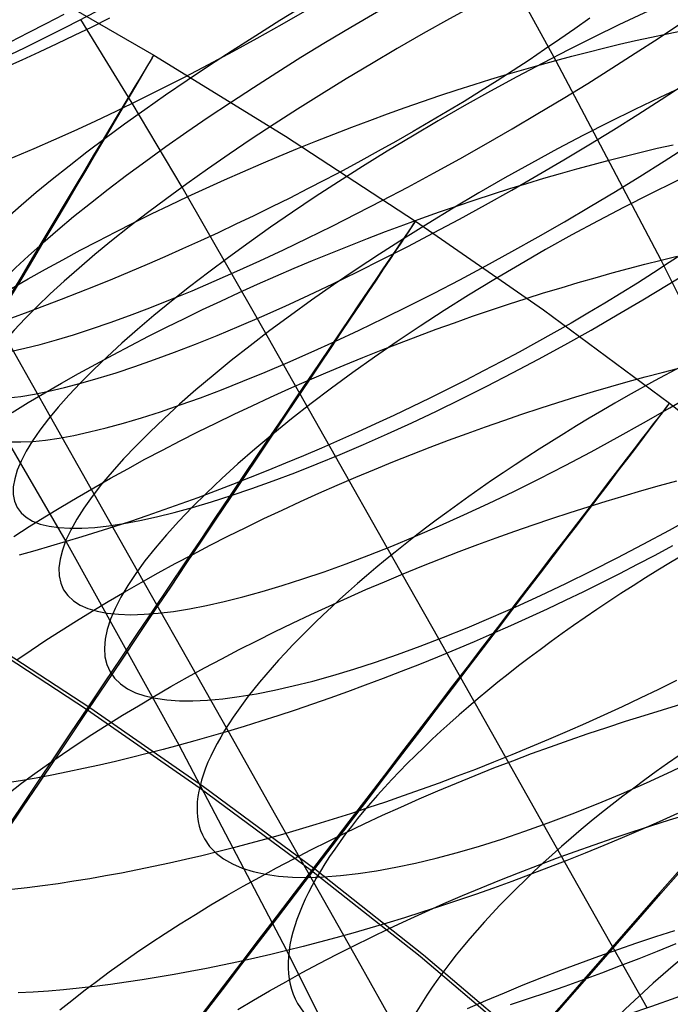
# Model space of a CAD drawing. Extents: x -1634 to -184, y -278 to 263.
# Tile 155 of 242: x -1179 to -1168, y 149 to 166. Entities that reach past the tile are written whole.
import ezdxf

# ---------------------------------------------------------------- set-up
doc = ezdxf.new("R2010")
doc.units = 0
doc.layers.add('PREDEFINITO', color=7, linetype='CONTINUOUS')

msp = doc.modelspace()

# ---------------------------------------------------------------- linework, layer by layer
at = {"layer": 'PREDEFINITO'}
for p, q in [((-1169.45, 165.167, 698.558), (-1171.326, 168.547, 699.956)), ((-1178.58, 166.57, 295.337), (-1176.305, 165.254, 295.332)), ((-1178.137, 165.796, 699.05), (-1177.831, 165.951, 699.005)), ((-1176.67, 164.436, 693.318), (-1177.547, 165.861, 693.576)), ((-1177.059, 165.883, 727.354), (-1177.36, 165.734, 727.343)), ((-1168.875, 165.883, 724.309), (-1169.126, 165.705, 724.472)), ((-1178.441, 165.64, 699.102), (-1178.137, 165.796, 699.05)), ((-1177.36, 165.734, 727.343), (-1177.66, 165.588, 727.325)), ((-1169.126, 165.705, 724.472), (-1169.382, 165.527, 724.629)), ((-1167.554, 165.62, 699.499), (-1167.284, 165.673, 699.662)), ((-1178.744, 165.48, 699.164), (-1178.441, 165.64, 699.102)), ((-1177.66, 165.588, 727.325), (-1177.959, 165.446, 727.299)), ((-1169.382, 165.527, 724.629), (-1169.643, 165.349, 724.777)), ((-1168.367, 165.441, 699.053), (-1168.095, 165.504, 699.195)), ((-1168.095, 165.504, 699.195), (-1167.824, 165.563, 699.343)), ((-1167.824, 165.563, 699.343), (-1167.554, 165.62, 699.499)), ((-1177.959, 165.446, 727.299), (-1178.256, 165.306, 727.265)), ((-1169.643, 165.349, 724.777), (-1169.909, 165.172, 724.919)), ((-1168.909, 165.309, 698.792), (-1168.638, 165.377, 698.919)), ((-1168.638, 165.377, 698.919), (-1168.367, 165.441, 699.053)), ((-1178.552, 165.17, 727.224), (-1178.846, 165.038, 727.176)), ((-1178.256, 165.306, 727.265), (-1178.552, 165.17, 727.224)), ((-1176.305, 165.254, 295.332), (-1174.061, 163.877, 295.328)), ((-1169.909, 165.172, 724.919), (-1170.179, 164.995, 725.052)), ((-1169.721, 165.092, 698.45), (-1169.45, 165.167, 698.558)), ((-1169.45, 165.167, 698.558), (-1169.18, 165.239, 698.671)), ((-1167.658, 161.764, 697.107), (-1169.45, 165.167, 698.558)), ((-1169.18, 165.239, 698.671), (-1168.909, 165.309, 698.792)), ((-1170.179, 164.995, 725.052), (-1170.454, 164.819, 725.178)), ((-1170.276, 164.931, 698.25), (-1169.997, 165.013, 698.348)), ((-1169.997, 165.013, 698.348), (-1169.721, 165.092, 698.45)), ((-1170.845, 164.756, 698.072), (-1170.559, 164.845, 698.158)), ((-1170.454, 164.819, 725.178), (-1170.734, 164.644, 725.295)), ((-1170.559, 164.845, 698.158), (-1170.276, 164.931, 698.25)), ((-1171.427, 164.566, 697.918), (-1171.135, 164.663, 697.992)), ((-1171.135, 164.663, 697.992), (-1170.845, 164.756, 698.072)), ((-1171.723, 164.466, 697.85), (-1171.427, 164.566, 697.918)), ((-1170.734, 164.644, 725.295), (-1171.016, 164.469, 725.404)), ((-1175.821, 163.01, 693.044), (-1176.67, 164.436, 693.318)), ((-1172.322, 164.255, 697.734), (-1172.021, 164.362, 697.789)), ((-1172.021, 164.362, 697.789), (-1171.723, 164.466, 697.85)), ((-1171.016, 164.469, 725.404), (-1171.303, 164.296, 725.505)), ((-1172.93, 164.029, 697.646), (-1172.625, 164.143, 697.686)), ((-1172.625, 164.143, 697.686), (-1172.322, 164.255, 697.734)), ((-1171.303, 164.296, 725.505), (-1171.593, 164.125, 725.598)), ((-1173.237, 163.911, 697.613), (-1172.93, 164.029, 697.646)), ((-1171.593, 164.125, 725.598), (-1171.885, 163.955, 725.682)), ((-1174.061, 163.877, 295.328), (-1171.843, 162.431, 295.324)), ((-1173.545, 163.789, 697.587), (-1173.237, 163.911, 697.613)), ((-1171.885, 163.955, 725.682), (-1172.18, 163.786, 725.758)), ((-1174.165, 163.536, 697.558), (-1173.855, 163.664, 697.569)), ((-1173.855, 163.664, 697.569), (-1173.545, 163.789, 697.587)), ((-1172.18, 163.786, 725.758), (-1172.478, 163.62, 725.825)), ((-1167.999, 163.604, 698.07), (-1167.726, 163.669, 698.196)), ((-1167.726, 163.669, 698.196), (-1167.453, 163.73, 698.329)), ((-1174.476, 163.405, 697.556), (-1174.165, 163.536, 697.558)), ((-1172.478, 163.62, 725.825), (-1172.777, 163.456, 725.884)), ((-1168.543, 163.468, 697.839), (-1168.272, 163.537, 697.951)), ((-1168.272, 163.537, 697.951), (-1167.999, 163.604, 698.07)), ((-1174.788, 163.27, 697.561), (-1174.476, 163.405, 697.556)), ((-1172.777, 163.456, 725.884), (-1173.078, 163.294, 725.934)), ((-1169.375, 163.241, 697.535), (-1169.094, 163.32, 697.631)), ((-1169.094, 163.32, 697.631), (-1168.817, 163.396, 697.733)), ((-1168.817, 163.396, 697.733), (-1168.543, 163.468, 697.839)), ((-1175.099, 163.132, 697.575), (-1174.788, 163.27, 697.561)), ((-1173.078, 163.294, 725.934), (-1173.381, 163.134, 725.976)), ((-1169.947, 163.072, 697.36), (-1169.659, 163.159, 697.445)), ((-1169.659, 163.159, 697.445), (-1169.375, 163.241, 697.535)), ((-1174.54, 160.774, 692.581), (-1175.821, 163.01, 693.044)), ((-1175.722, 162.848, 697.627), (-1175.411, 162.992, 697.597)), ((-1175.411, 162.992, 697.597), (-1175.099, 163.132, 697.575)), ((-1173.684, 162.977, 726.009), (-1173.988, 162.822, 726.034)), ((-1173.381, 163.134, 725.976), (-1173.684, 162.977, 726.009)), ((-1170.533, 162.889, 697.208), (-1170.239, 162.982, 697.281)), ((-1170.239, 162.982, 697.281), (-1169.947, 163.072, 697.36)), ((-1176.032, 162.702, 697.666), (-1175.722, 162.848, 697.627)), ((-1173.988, 162.822, 726.034), (-1174.293, 162.67, 726.05)), ((-1170.83, 162.791, 697.141), (-1170.533, 162.889, 697.208)), ((-1176.341, 162.552, 697.713), (-1176.032, 162.702, 697.666)), ((-1174.293, 162.67, 726.05), (-1174.598, 162.521, 726.058)), ((-1171.433, 162.586, 697.028), (-1171.13, 162.691, 697.081)), ((-1171.13, 162.691, 697.081), (-1170.83, 162.791, 697.141)), ((-1176.648, 162.401, 697.768), (-1176.341, 162.552, 697.713)), ((-1174.598, 162.521, 726.058), (-1174.903, 162.375, 726.059)), ((-1172.044, 162.367, 696.943), (-1171.738, 162.478, 696.982)), ((-1171.738, 162.478, 696.982), (-1171.433, 162.586, 697.028)), ((-1176.953, 162.247, 697.832), (-1176.648, 162.401, 697.768)), ((-1174.903, 162.375, 726.059), (-1175.207, 162.232, 726.051)), ((-1172.353, 162.252, 696.911), (-1172.044, 162.367, 696.943)), ((-1171.843, 162.431, 295.324), (-1169.661, 160.918, 295.32)), ((-1177.257, 162.09, 697.905), (-1176.953, 162.247, 697.832)), ((-1175.207, 162.232, 726.051), (-1175.51, 162.092, 726.035)), ((-1172.974, 162.011, 696.87), (-1172.663, 162.133, 696.887)), ((-1172.663, 162.133, 696.887), (-1172.353, 162.252, 696.911)), ((-1177.558, 161.932, 697.985), (-1177.257, 162.09, 697.905)), ((-1175.51, 162.092, 726.035), (-1175.813, 161.955, 726.012)), ((-1173.286, 161.886, 696.861), (-1172.974, 162.011, 696.87)), ((-1177.856, 161.772, 698.075), (-1177.558, 161.932, 697.985)), ((-1176.114, 161.822, 725.98), (-1176.414, 161.692, 725.942)), ((-1175.813, 161.955, 726.012), (-1176.114, 161.822, 725.98)), ((-1173.599, 161.757, 696.86), (-1173.286, 161.886, 696.861)), ((-1167.658, 161.764, 697.107), (-1167.385, 161.83, 697.218)), ((-1167.255, 161.896, 723.234), (-1167.519, 161.722, 723.385)), ((-1178.151, 161.609, 698.172), (-1177.856, 161.772, 698.075)), ((-1176.414, 161.692, 725.942), (-1176.712, 161.565, 725.896)), ((-1173.912, 161.626, 696.867), (-1173.599, 161.757, 696.86)), ((-1168.212, 161.622, 696.902), (-1167.933, 161.695, 697.002)), ((-1167.933, 161.695, 697.002), (-1167.658, 161.764, 697.107)), ((-1167.519, 161.722, 723.385), (-1167.787, 161.548, 723.528)), ((-1165.96, 158.356, 695.612), (-1167.658, 161.764, 697.107)), ((-1178.443, 161.445, 698.278), (-1178.151, 161.609, 698.172)), ((-1176.712, 161.565, 725.896), (-1177.007, 161.442, 725.843)), ((-1174.539, 161.353, 696.905), (-1174.226, 161.491, 696.882)), ((-1174.226, 161.491, 696.882), (-1173.912, 161.626, 696.867)), ((-1169.071, 161.383, 696.634), (-1168.781, 161.466, 696.718)), ((-1168.781, 161.466, 696.718), (-1168.495, 161.546, 696.807)), ((-1168.495, 161.546, 696.807), (-1168.212, 161.622, 696.902)), ((-1167.787, 161.548, 723.528), (-1168.06, 161.375, 723.664)), ((-1178.731, 161.28, 698.392), (-1178.443, 161.445, 698.278)), ((-1177.301, 161.322, 725.783), (-1177.592, 161.206, 725.717)), ((-1177.007, 161.442, 725.843), (-1177.301, 161.322, 725.783)), ((-1174.851, 161.212, 696.937), (-1174.539, 161.353, 696.905)), ((-1169.66, 161.206, 696.485), (-1169.364, 161.296, 696.557)), ((-1169.364, 161.296, 696.557), (-1169.071, 161.383, 696.634)), ((-1168.06, 161.375, 723.664), (-1168.337, 161.203, 723.792)), ((-1177.592, 161.206, 725.717), (-1177.88, 161.094, 725.644)), ((-1175.163, 161.068, 696.977), (-1174.851, 161.212, 696.937)), ((-1169.959, 161.112, 696.42), (-1169.66, 161.206, 696.485)), ((-1168.337, 161.203, 723.792), (-1168.619, 161.032, 723.912)), ((-1178.066, 159.099, 678.754), (-1179.191, 161.085, 679.229)), ((-1178.166, 160.985, 725.564), (-1178.448, 160.88, 725.479)), ((-1177.88, 161.094, 725.644), (-1178.166, 160.985, 725.564)), ((-1175.473, 160.922, 697.025), (-1175.163, 161.068, 696.977)), ((-1170.565, 160.913, 696.31), (-1170.261, 161.014, 696.362)), ((-1170.261, 161.014, 696.362), (-1169.959, 161.112, 696.42)), ((-1168.619, 161.032, 723.912), (-1168.905, 160.862, 724.023)), ((-1178.448, 160.88, 725.479), (-1178.727, 160.778, 725.388)), ((-1175.782, 160.773, 697.082), (-1175.473, 160.922, 697.025)), ((-1171.18, 160.699, 696.227), (-1170.871, 160.808, 696.265)), ((-1170.871, 160.808, 696.265), (-1170.565, 160.913, 696.31)), ((-1169.661, 160.918, 295.32), (-1167.514, 159.33, 295.317)), ((-1168.905, 160.862, 724.023), (-1169.194, 160.694, 724.127)), ((-1176.089, 160.621, 697.147), (-1175.782, 160.773, 697.082)), ((-1173.209, 158.423, 692.018), (-1174.54, 160.774, 692.581)), ((-1171.49, 160.587, 696.197), (-1171.18, 160.699, 696.227)), ((-1169.194, 160.694, 724.127), (-1169.486, 160.527, 724.222)), ((-1176.696, 160.312, 697.303), (-1176.394, 160.468, 697.221)), ((-1176.394, 160.468, 697.221), (-1176.089, 160.621, 697.147)), ((-1172.115, 160.353, 696.159), (-1171.802, 160.472, 696.174)), ((-1171.802, 160.472, 696.174), (-1171.49, 160.587, 696.197)), ((-1169.486, 160.527, 724.222), (-1169.782, 160.362, 724.308)), ((-1177.798, 156.971, 723.664), (-1179.808, 160.409, 724.968)), ((-1176.996, 160.154, 697.394), (-1176.696, 160.312, 697.303)), ((-1172.429, 160.23, 696.151), (-1172.115, 160.353, 696.159)), ((-1169.782, 160.362, 724.308), (-1170.08, 160.198, 724.387)), ((-1177.293, 159.994, 697.493), (-1176.996, 160.154, 697.394)), ((-1172.743, 160.105, 696.151), (-1172.429, 160.23, 696.151)), ((-1170.08, 160.198, 724.387), (-1170.38, 160.037, 724.456)), ((-1177.586, 159.832, 697.6), (-1177.293, 159.994, 697.493)), ((-1173.373, 159.844, 696.176), (-1173.058, 159.976, 696.16)), ((-1173.058, 159.976, 696.16), (-1172.743, 160.105, 696.151)), ((-1170.38, 160.037, 724.456), (-1170.683, 159.878, 724.518)), ((-1177.875, 159.669, 697.715), (-1177.586, 159.832, 697.6)), ((-1173.688, 159.709, 696.201), (-1173.373, 159.844, 696.176)), ((-1170.683, 159.878, 724.518), (-1170.987, 159.721, 724.57)), ((-1167.928, 159.778, 695.982), (-1167.64, 159.854, 696.07)), ((-1167.64, 159.854, 696.07), (-1167.356, 159.927, 696.163)), ((-1178.161, 159.504, 697.839), (-1177.875, 159.669, 697.715)), ((-1174.002, 159.571, 696.234), (-1173.688, 159.709, 696.201)), ((-1170.987, 159.721, 724.57), (-1171.293, 159.566, 724.615)), ((-1168.514, 159.614, 695.824), (-1168.22, 159.697, 695.9)), ((-1168.22, 159.697, 695.9), (-1167.928, 159.778, 695.982)), ((-1178.442, 159.338, 697.97), (-1178.161, 159.504, 697.839)), ((-1174.315, 159.43, 696.276), (-1174.002, 159.571, 696.234)), ((-1171.293, 159.566, 724.615), (-1171.6, 159.415, 724.651)), ((-1169.113, 159.435, 695.69), (-1168.812, 159.526, 695.753)), ((-1168.812, 159.526, 695.753), (-1168.514, 159.614, 695.824)), ((-1178.718, 159.171, 698.11), (-1178.442, 159.338, 697.97)), ((-1174.937, 159.14, 696.384), (-1174.627, 159.286, 696.325)), ((-1174.627, 159.286, 696.325), (-1174.315, 159.43, 696.276)), ((-1171.6, 159.415, 724.651), (-1171.907, 159.265, 724.678)), ((-1169.722, 159.242, 695.582), (-1169.416, 159.34, 695.633)), ((-1169.416, 159.34, 695.633), (-1169.113, 159.435, 695.69)), ((-1167.514, 159.33, 295.317), (-1165.409, 157.666, 295.313)), ((-1175.246, 158.991, 696.45), (-1174.937, 159.14, 696.384)), ((-1172.215, 159.119, 724.697), (-1172.524, 158.976, 724.708)), ((-1171.907, 159.265, 724.678), (-1172.215, 159.119, 724.697)), ((-1170.341, 159.035, 695.503), (-1170.031, 159.14, 695.539)), ((-1170.031, 159.14, 695.539), (-1169.722, 159.242, 695.582)), ((-1177.32, 157.782, 678.397), (-1178.066, 159.099, 678.754)), ((-1175.552, 158.839, 696.525), (-1175.246, 158.991, 696.45)), ((-1172.524, 158.976, 724.708), (-1172.832, 158.835, 724.711)), ((-1170.653, 158.926, 695.474), (-1170.341, 159.035, 695.503)), ((-1175.856, 158.686, 696.609), (-1175.552, 158.839, 696.525)), ((-1172.832, 158.835, 724.711), (-1173.139, 158.698, 724.706)), ((-1171.281, 158.697, 695.438), (-1170.966, 158.813, 695.452)), ((-1170.966, 158.813, 695.452), (-1170.653, 158.926, 695.474)), ((-1176.157, 158.53, 696.701), (-1175.856, 158.686, 696.609)), ((-1173.139, 158.698, 724.706), (-1173.446, 158.564, 724.693)), ((-1171.596, 158.578, 695.432), (-1171.281, 158.697, 695.438)), ((-1176.455, 158.373, 696.801), (-1176.157, 158.53, 696.701)), ((-1173.446, 158.564, 724.693), (-1173.753, 158.433, 724.672)), ((-1172.229, 158.329, 695.444), (-1171.912, 158.455, 695.434)), ((-1171.912, 158.455, 695.434), (-1171.596, 158.578, 695.432)), ((-1176.749, 158.213, 696.91), (-1176.455, 158.373, 696.801)), ((-1174.057, 158.306, 724.643), (-1174.361, 158.181, 724.607)), ((-1173.753, 158.433, 724.672), (-1174.057, 158.306, 724.643)), ((-1172.326, 156.865, 691.596), (-1173.209, 158.423, 692.018)), ((-1172.545, 158.2, 695.462), (-1172.229, 158.329, 695.444)), ((-1177.04, 158.052, 697.026), (-1176.749, 158.213, 696.91)), ((-1174.361, 158.181, 724.607), (-1174.662, 158.061, 724.564)), ((-1172.861, 158.068, 695.488), (-1172.545, 158.2, 695.462)), ((-1177.326, 157.889, 697.151), (-1177.04, 158.052, 697.026)), ((-1174.962, 157.944, 724.514), (-1175.259, 157.83, 724.457)), ((-1174.662, 158.061, 724.564), (-1174.962, 157.944, 724.514)), ((-1173.177, 157.933, 695.522), (-1172.861, 158.068, 695.488)), ((-1167.686, 157.926, 695.078), (-1167.389, 158.006, 695.152)), ((-1177.609, 157.725, 697.284), (-1177.326, 157.889, 697.151)), ((-1176.579, 156.472, 678.008), (-1177.32, 157.782, 678.397)), ((-1175.259, 157.83, 724.457), (-1175.553, 157.72, 724.393)), ((-1173.805, 157.653, 695.616), (-1173.492, 157.794, 695.565)), ((-1173.492, 157.794, 695.565), (-1173.177, 157.933, 695.522)), ((-1168.288, 157.753, 694.947), (-1167.985, 157.841, 695.009)), ((-1167.985, 157.841, 695.009), (-1167.686, 157.926, 695.078)), ((-1177.886, 157.56, 697.424), (-1177.609, 157.725, 697.284)), ((-1175.845, 157.614, 724.322), (-1176.135, 157.511, 724.245)), ((-1175.553, 157.72, 724.393), (-1175.845, 157.614, 724.322)), ((-1174.117, 157.51, 695.676), (-1173.805, 157.653, 695.616)), ((-1168.901, 157.566, 694.842), (-1168.593, 157.662, 694.891)), ((-1168.593, 157.662, 694.891), (-1168.288, 157.753, 694.947)), ((-1178.159, 157.394, 697.572), (-1177.886, 157.56, 697.424)), ((-1176.135, 157.511, 724.245), (-1176.421, 157.412, 724.162)), ((-1174.427, 157.363, 695.744), (-1174.117, 157.51, 695.676)), ((-1169.522, 157.365, 694.765), (-1169.21, 157.468, 694.8)), ((-1169.21, 157.468, 694.8), (-1168.901, 157.566, 694.842)), ((-1178.427, 157.227, 697.728), (-1178.159, 157.394, 697.572)), ((-1176.703, 157.316, 724.074), (-1176.983, 157.225, 723.979)), ((-1176.421, 157.412, 724.162), (-1176.703, 157.316, 724.074)), ((-1174.735, 157.214, 695.821), (-1174.427, 157.363, 695.744)), ((-1169.836, 157.259, 694.738), (-1169.522, 157.365, 694.765)), ((-1178.689, 157.059, 697.891), (-1178.427, 157.227, 697.728)), ((-1177.258, 157.136, 723.879), (-1177.53, 157.052, 723.774)), ((-1176.983, 157.225, 723.979), (-1177.258, 157.136, 723.879)), ((-1175.04, 157.063, 695.906), (-1174.735, 157.214, 695.821)), ((-1170.467, 157.037, 694.705), (-1170.151, 157.15, 694.718)), ((-1170.151, 157.15, 694.718), (-1169.836, 157.259, 694.738)), ((-1177.798, 156.971, 723.664), (-1178.065, 156.892, 723.548)), ((-1177.53, 157.052, 723.774), (-1177.798, 156.971, 723.664)), ((-1175.874, 153.503, 722.309), (-1177.798, 156.971, 723.664)), ((-1175.342, 156.91, 695.999), (-1175.04, 157.063, 695.906)), ((-1170.784, 156.92, 694.701), (-1170.467, 157.037, 694.705)), ((-1178.332, 156.816, 723.425), (-1178.599, 156.743, 723.296)), ((-1178.065, 156.892, 723.548), (-1178.332, 156.816, 723.425)), ((-1175.641, 156.755, 696.101), (-1175.342, 156.91, 695.999)), ((-1171.448, 155.314, 691.136), (-1172.326, 156.865, 691.596)), ((-1171.42, 156.678, 694.715), (-1171.102, 156.801, 694.704)), ((-1171.102, 156.801, 694.704), (-1170.784, 156.92, 694.701)), ((-1167.467, 156.899, 722.793), (-1167.766, 156.738, 722.882)), ((-1175.937, 156.598, 696.21), (-1175.641, 156.755, 696.101)), ((-1171.738, 156.551, 694.735), (-1171.42, 156.678, 694.715)), ((-1167.766, 156.738, 722.882), (-1168.067, 156.58, 722.963)), ((-1175.82, 155.132, 677.576), (-1176.579, 156.472, 678.008)), ((-1176.517, 156.278, 696.454), (-1176.229, 156.439, 696.328)), ((-1176.229, 156.439, 696.328), (-1175.937, 156.598, 696.21)), ((-1172.056, 156.422, 694.762), (-1171.738, 156.551, 694.735)), ((-1168.067, 156.58, 722.963), (-1168.37, 156.423, 723.035)), ((-1176.8, 156.116, 696.588), (-1176.517, 156.278, 696.454)), ((-1172.689, 156.154, 694.843), (-1172.373, 156.289, 694.798)), ((-1172.373, 156.289, 694.798), (-1172.056, 156.422, 694.762)), ((-1168.676, 156.269, 723.099), (-1168.983, 156.118, 723.154)), ((-1168.37, 156.423, 723.035), (-1168.676, 156.269, 723.099)), ((-1177.079, 155.953, 696.73), (-1176.8, 156.116, 696.588)), ((-1173.004, 156.015, 694.895), (-1172.689, 156.154, 694.843)), ((-1168.983, 156.118, 723.154), (-1169.292, 155.969, 723.201)), ((-1177.353, 155.789, 696.879), (-1177.079, 155.953, 696.73)), ((-1173.317, 155.874, 694.956), (-1173.004, 156.015, 694.895)), ((-1169.292, 155.969, 723.201), (-1169.602, 155.822, 723.24)), ((-1177.621, 155.624, 697.036), (-1177.353, 155.789, 696.879)), ((-1173.629, 155.731, 695.026), (-1173.317, 155.874, 694.956)), ((-1169.602, 155.822, 723.24), (-1169.913, 155.679, 723.27)), ((-1177.885, 155.458, 697.2), (-1177.621, 155.624, 697.036)), ((-1173.938, 155.584, 695.104), (-1173.629, 155.731, 695.026)), ((-1169.913, 155.679, 723.27), (-1170.224, 155.538, 723.292)), ((-1179.377, 155.438, 305.354), (-1177.395, 154.146, 305.35)), ((-1178.142, 155.291, 697.372), (-1177.885, 155.458, 697.2)), ((-1174.548, 155.285, 695.285), (-1174.244, 155.436, 695.19)), ((-1174.244, 155.436, 695.19), (-1173.938, 155.584, 695.104)), ((-1170.224, 155.538, 723.292), (-1170.536, 155.4, 723.306)), ((-1179.431, 155.411, 285.354), (-1177.449, 154.119, 285.35)), ((-1178.394, 155.124, 697.55), (-1178.142, 155.291, 697.372)), ((-1174.849, 155.132, 695.388), (-1174.548, 155.285, 695.285)), ((-1170.551, 153.729, 690.625), (-1171.448, 155.314, 691.136)), ((-1170.847, 155.265, 723.311), (-1171.158, 155.134, 723.309)), ((-1170.536, 155.4, 723.306), (-1170.847, 155.265, 723.311)), ((-1178.639, 154.957, 697.734), (-1178.394, 155.124, 697.55)), ((-1175.067, 153.802, 677.111), (-1175.82, 155.132, 677.576)), ((-1175.145, 154.977, 695.499), (-1174.849, 155.132, 695.388)), ((-1171.158, 155.134, 723.309), (-1171.469, 155.006, 723.298)), ((-1175.439, 154.82, 695.618), (-1175.145, 154.977, 695.499)), ((-1171.469, 155.006, 723.298), (-1171.778, 154.881, 723.28)), ((-1175.728, 154.662, 695.746), (-1175.439, 154.82, 695.618)), ((-1172.087, 154.759, 723.255), (-1172.394, 154.641, 723.221)), ((-1171.778, 154.881, 723.28), (-1172.087, 154.759, 723.255)), ((-1176.012, 154.502, 695.881), (-1175.728, 154.662, 695.746)), ((-1172.394, 154.641, 723.221), (-1172.699, 154.527, 723.181)), ((-1167.398, 154.606, 722.305), (-1167.705, 154.454, 722.37)), ((-1176.292, 154.341, 696.024), (-1176.012, 154.502, 695.881)), ((-1172.699, 154.527, 723.181), (-1173.002, 154.416, 723.133)), ((-1167.705, 154.454, 722.37), (-1168.014, 154.305, 722.427)), ((-1176.567, 154.178, 696.175), (-1176.292, 154.341, 696.024)), ((-1173.302, 154.308, 723.079), (-1173.601, 154.204, 723.017)), ((-1173.002, 154.416, 723.133), (-1173.302, 154.308, 723.079)), ((-1168.014, 154.305, 722.427), (-1168.324, 154.159, 722.475)), ((-1177.449, 154.119, 285.35), (-1175.511, 152.775, 285.347)), ((-1177.395, 154.146, 305.35), (-1175.457, 152.801, 305.347)), ((-1176.837, 154.015, 696.333), (-1176.567, 154.178, 696.175)), ((-1173.896, 154.104, 722.95), (-1174.189, 154.007, 722.875)), ((-1173.601, 154.204, 723.017), (-1173.896, 154.104, 722.95)), ((-1168.324, 154.159, 722.475), (-1168.636, 154.015, 722.515)), ((-1167.949, 154.013, 693.254), (-1167.634, 154.109, 693.286)), ((-1167.634, 154.109, 693.286), (-1167.321, 154.202, 693.325)), ((-1177.101, 153.851, 696.498), (-1176.837, 154.015, 696.333)), ((-1174.189, 154.007, 722.875), (-1174.479, 153.914, 722.795)), ((-1168.636, 154.015, 722.515), (-1168.948, 153.875, 722.547)), ((-1168.266, 153.913, 693.229), (-1167.949, 154.013, 693.254)), ((-1177.359, 153.686, 696.67), (-1177.101, 153.851, 696.498)), ((-1174.319, 152.479, 676.613), (-1175.067, 153.802, 677.111)), ((-1174.765, 153.825, 722.709), (-1175.048, 153.739, 722.617)), ((-1174.479, 153.914, 722.795), (-1174.765, 153.825, 722.709)), ((-1168.948, 153.875, 722.547), (-1169.261, 153.737, 722.57)), ((-1168.904, 153.702, 693.203), (-1168.584, 153.809, 693.212)), ((-1168.584, 153.809, 693.212), (-1168.266, 153.913, 693.229)), ((-1177.612, 153.52, 696.849), (-1177.359, 153.686, 696.67)), ((-1175.327, 153.657, 722.52), (-1175.602, 153.578, 722.417)), ((-1175.048, 153.739, 722.617), (-1175.327, 153.657, 722.52)), ((-1169.66, 152.154, 690.074), (-1170.551, 153.729, 690.625)), ((-1169.575, 153.602, 722.585), (-1169.888, 153.47, 722.592)), ((-1169.261, 153.737, 722.57), (-1169.575, 153.602, 722.585)), ((-1169.545, 153.478, 693.208), (-1169.224, 153.592, 693.201)), ((-1169.224, 153.592, 693.201), (-1168.904, 153.702, 693.203)), ((-1177.858, 153.354, 697.035), (-1177.612, 153.52, 696.849)), ((-1176.144, 153.431, 722.196), (-1176.414, 153.361, 722.076)), ((-1175.874, 153.503, 722.309), (-1176.144, 153.431, 722.196)), ((-1175.602, 153.578, 722.417), (-1175.874, 153.503, 722.309)), ((-1174.036, 150.009, 720.905), (-1175.874, 153.503, 722.309)), ((-1169.888, 153.47, 722.592), (-1170.201, 153.341, 722.591)), ((-1169.866, 153.361, 693.222), (-1169.545, 153.478, 693.208)), ((-1178.098, 153.189, 697.228), (-1177.858, 153.354, 697.035)), ((-1176.685, 153.294, 721.948), (-1176.957, 153.229, 721.814)), ((-1176.414, 153.361, 722.076), (-1176.685, 153.294, 721.948)), ((-1170.201, 153.341, 722.591), (-1170.513, 153.216, 722.582)), ((-1170.187, 153.24, 693.244), (-1169.866, 153.361, 693.222)), ((-1178.331, 153.023, 697.426), (-1178.098, 153.189, 697.228)), ((-1177.499, 153.107, 721.524), (-1177.77, 153.05, 721.368)), ((-1177.228, 153.166, 721.672), (-1177.499, 153.107, 721.524)), ((-1176.957, 153.229, 721.814), (-1177.228, 153.166, 721.672)), ((-1170.824, 153.094, 722.566), (-1171.134, 152.976, 722.541)), ((-1170.828, 152.99, 693.314), (-1170.508, 153.117, 693.275)), ((-1170.513, 153.216, 722.582), (-1170.824, 153.094, 722.566)), ((-1170.508, 153.117, 693.275), (-1170.187, 153.24, 693.244)), ((-1178.308, 152.946, 721.035), (-1178.576, 152.899, 720.857)), ((-1178.558, 152.857, 697.63), (-1178.331, 153.023, 697.426)), ((-1178.04, 152.997, 721.205), (-1178.308, 152.946, 721.035)), ((-1177.77, 153.05, 721.368), (-1178.04, 152.997, 721.205)), ((-1171.134, 152.976, 722.541), (-1171.443, 152.861, 722.509)), ((-1171.147, 152.86, 693.361), (-1170.828, 152.99, 693.314)), ((-1178.576, 152.899, 720.857), (-1178.842, 152.856, 720.672)), ((-1178.777, 152.691, 697.84), (-1178.558, 152.857, 697.63)), ((-1175.511, 152.775, 285.347), (-1173.614, 151.372, 285.344)), ((-1175.457, 152.801, 305.347), (-1173.56, 151.398, 305.343)), ((-1171.75, 152.749, 722.47), (-1172.054, 152.641, 722.424)), ((-1171.443, 152.861, 722.509), (-1171.75, 152.749, 722.47)), ((-1171.465, 152.727, 693.417), (-1171.147, 152.86, 693.361)), ((-1172.054, 152.641, 722.424), (-1172.357, 152.537, 722.371)), ((-1172.095, 152.452, 693.553), (-1171.781, 152.591, 693.481)), ((-1171.781, 152.591, 693.481), (-1171.465, 152.727, 693.417)), ((-1173.577, 151.166, 676.082), (-1174.319, 152.479, 676.613)), ((-1172.657, 152.436, 722.311), (-1172.954, 152.339, 722.244)), ((-1172.357, 152.537, 722.371), (-1172.657, 152.436, 722.311)), ((-1172.407, 152.311, 693.634), (-1172.095, 152.452, 693.553)), ((-1173.249, 152.245, 722.172), (-1173.54, 152.155, 722.093)), ((-1172.954, 152.339, 722.244), (-1173.249, 152.245, 722.172)), ((-1172.716, 152.167, 693.723), (-1172.407, 152.311, 693.634)), ((-1167.379, 152.343, 721.736), (-1167.692, 152.202, 721.778)), ((-1167.513, 152.233, 692.457), (-1167.194, 152.33, 692.48)), ((-1173.54, 152.155, 722.093), (-1173.828, 152.069, 722.008)), ((-1173.023, 152.021, 693.821), (-1172.716, 152.167, 693.723)), ((-1168.775, 150.589, 689.484), (-1169.66, 152.154, 690.074)), ((-1168.154, 152.029, 692.434), (-1167.833, 152.133, 692.441)), ((-1167.692, 152.202, 721.778), (-1168.006, 152.064, 721.811)), ((-1167.833, 152.133, 692.441), (-1167.513, 152.233, 692.457)), ((-1174.394, 151.907, 721.821), (-1174.671, 151.831, 721.72)), ((-1174.113, 151.986, 721.917), (-1174.394, 151.907, 721.821)), ((-1173.828, 152.069, 722.008), (-1174.113, 151.986, 721.917)), ((-1173.326, 151.873, 693.927), (-1173.023, 152.021, 693.821)), ((-1168.798, 151.811, 692.441), (-1168.475, 151.921, 692.433)), ((-1168.321, 151.929, 721.836), (-1168.636, 151.797, 721.852)), ((-1168.475, 151.921, 692.433), (-1168.154, 152.029, 692.434)), ((-1168.006, 152.064, 721.811), (-1168.321, 151.929, 721.836)), ((-1174.944, 151.759, 721.613), (-1175.216, 151.69, 721.501)), ((-1174.671, 151.831, 721.72), (-1174.944, 151.759, 721.613)), ((-1173.625, 151.723, 694.041), (-1173.326, 151.873, 693.927)), ((-1169.121, 151.696, 692.457), (-1168.798, 151.811, 692.441)), ((-1168.636, 151.797, 721.852), (-1168.951, 151.668, 721.861)), ((-1175.488, 151.623, 721.382), (-1175.761, 151.559, 721.256)), ((-1175.216, 151.69, 721.501), (-1175.488, 151.623, 721.382)), ((-1174.212, 151.416, 694.293), (-1173.92, 151.57, 694.163)), ((-1173.92, 151.57, 694.163), (-1173.625, 151.723, 694.041)), ((-1169.765, 151.458, 692.513), (-1169.443, 151.579, 692.481)), ((-1169.443, 151.579, 692.481), (-1169.121, 151.696, 692.457)), ((-1168.951, 151.668, 721.861), (-1169.265, 151.542, 721.861)), ((-1176.307, 151.438, 720.983), (-1176.58, 151.382, 720.835)), ((-1176.034, 151.497, 721.123), (-1176.307, 151.438, 720.983)), ((-1175.761, 151.559, 721.256), (-1176.034, 151.497, 721.123)), ((-1174.499, 151.26, 694.431), (-1174.212, 151.416, 694.293)), ((-1170.087, 151.334, 692.554), (-1169.765, 151.458, 692.513)), ((-1169.579, 151.42, 721.853), (-1169.892, 151.301, 721.838)), ((-1169.265, 151.542, 721.861), (-1169.579, 151.42, 721.853)), ((-1177.124, 151.278, 720.519), (-1177.395, 151.231, 720.35)), ((-1176.852, 151.328, 720.681), (-1177.124, 151.278, 720.519)), ((-1176.58, 151.382, 720.835), (-1176.852, 151.328, 720.681)), ((-1174.781, 151.103, 694.576), (-1174.499, 151.26, 694.431)), ((-1173.614, 151.372, 285.344), (-1171.764, 149.91, 285.34)), ((-1173.56, 151.398, 305.343), (-1171.71, 149.936, 305.34)), ((-1170.408, 151.206, 692.603), (-1170.087, 151.334, 692.554)), ((-1169.892, 151.301, 721.838), (-1170.204, 151.185, 721.815)), ((-1178.462, 151.076, 719.602), (-1178.723, 151.047, 719.397)), ((-1178.198, 151.11, 719.8), (-1178.462, 151.076, 719.602)), ((-1177.932, 151.147, 719.99), (-1178.198, 151.11, 719.8)), ((-1177.664, 151.187, 720.174), (-1177.932, 151.147, 719.99)), ((-1177.395, 151.231, 720.35), (-1177.664, 151.187, 720.174)), ((-1175.058, 150.944, 694.73), (-1174.781, 151.103, 694.576)), ((-1172.822, 149.831, 675.504), (-1173.577, 151.166, 676.082)), ((-1171.044, 150.943, 692.725), (-1170.727, 151.076, 692.66)), ((-1170.514, 151.073, 721.785), (-1170.823, 150.965, 721.747)), ((-1170.727, 151.076, 692.66), (-1170.408, 151.206, 692.603)), ((-1170.204, 151.185, 721.815), (-1170.514, 151.073, 721.785)), ((-1175.329, 150.784, 694.89), (-1175.058, 150.944, 694.73)), ((-1171.36, 150.807, 692.799), (-1171.044, 150.943, 692.725)), ((-1170.823, 150.965, 721.747), (-1171.129, 150.86, 721.702)), ((-1175.595, 150.624, 695.058), (-1175.329, 150.784, 694.89)), ((-1171.433, 150.759, 721.65), (-1171.735, 150.661, 721.592)), ((-1171.673, 150.668, 692.882), (-1171.36, 150.807, 692.799)), ((-1171.129, 150.86, 721.702), (-1171.433, 150.759, 721.65)), ((-1175.855, 150.462, 695.233), (-1175.595, 150.624, 695.058)), ((-1172.034, 150.567, 721.527), (-1172.33, 150.476, 721.455)), ((-1171.735, 150.661, 721.592), (-1172.034, 150.567, 721.527)), ((-1171.984, 150.527, 692.972), (-1171.673, 150.668, 692.882)), ((-1167.896, 149.035, 688.856), (-1168.775, 150.589, 689.484)), ((-1176.11, 150.3, 695.414), (-1175.855, 150.462, 695.233)), ((-1172.33, 150.476, 721.455), (-1172.623, 150.389, 721.378)), ((-1172.291, 150.383, 693.071), (-1171.984, 150.527, 692.972)), ((-1176.357, 150.137, 695.602), (-1176.11, 150.3, 695.414)), ((-1173.199, 150.226, 721.205), (-1173.482, 150.15, 721.11)), ((-1172.913, 150.306, 721.294), (-1173.199, 150.226, 721.205)), ((-1172.623, 150.389, 721.378), (-1172.913, 150.306, 721.294)), ((-1172.896, 150.089, 693.294), (-1172.595, 150.237, 693.179)), ((-1172.595, 150.237, 693.179), (-1172.291, 150.383, 693.071)), ((-1168.072, 150.139, 691.663), (-1167.748, 150.247, 691.654)), ((-1167.748, 150.247, 691.654), (-1167.425, 150.352, 691.652)), ((-1176.599, 149.974, 695.797), (-1176.357, 150.137, 695.602)), ((-1173.761, 150.078, 721.01), (-1174.036, 150.009, 720.905)), ((-1173.482, 150.15, 721.11), (-1173.761, 150.078, 721.01)), ((-1173.193, 149.939, 693.418), (-1172.896, 150.089, 693.294)), ((-1168.397, 150.028, 691.681), (-1168.072, 150.139, 691.663)), ((-1167.408, 150.124, 721.092), (-1167.724, 149.994, 721.11)), ((-1176.834, 149.81, 695.997), (-1176.599, 149.974, 695.797)), ((-1174.309, 149.943, 720.794), (-1174.583, 149.879, 720.676)), ((-1174.036, 150.009, 720.905), (-1174.309, 149.943, 720.794)), ((-1172.294, 146.507, 719.459), (-1174.036, 150.009, 720.905)), ((-1173.485, 149.787, 693.549), (-1173.193, 149.939, 693.418)), ((-1171.764, 149.91, 285.34), (-1169.964, 148.387, 285.337)), ((-1171.71, 149.936, 305.34), (-1169.909, 148.413, 305.337)), ((-1169.044, 149.795, 691.74), (-1168.721, 149.913, 691.706)), ((-1168.721, 149.913, 691.706), (-1168.397, 150.028, 691.681)), ((-1167.724, 149.994, 721.11), (-1168.04, 149.869, 721.12)), ((-1177.062, 149.647, 696.204), (-1176.834, 149.81, 695.997)), ((-1175.133, 149.759, 720.42), (-1175.408, 149.703, 720.281)), ((-1174.858, 149.818, 720.551), (-1175.133, 149.759, 720.42)), ((-1174.583, 149.879, 720.676), (-1174.858, 149.818, 720.551)), ((-1173.773, 149.633, 693.688), (-1173.485, 149.787, 693.549)), ((-1172.074, 148.507, 674.893), (-1172.822, 149.831, 675.504)), ((-1169.367, 149.674, 691.782), (-1169.044, 149.795, 691.74)), ((-1168.357, 149.746, 721.122), (-1168.672, 149.626, 721.116)), ((-1168.04, 149.869, 721.12), (-1168.357, 149.746, 721.122)), ((-1177.283, 149.484, 696.416), (-1177.062, 149.647, 696.204)), ((-1175.957, 149.6, 719.981), (-1176.23, 149.553, 719.821)), ((-1175.683, 149.65, 720.135), (-1175.957, 149.6, 719.981)), ((-1175.408, 149.703, 720.281), (-1175.683, 149.65, 720.135)), ((-1174.056, 149.478, 693.835), (-1173.773, 149.633, 693.688)), ((-1169.689, 149.549, 691.832), (-1169.367, 149.674, 691.782)), ((-1168.672, 149.626, 721.116), (-1168.987, 149.511, 721.102)), ((-1177.312, 149.398, 719.107), (-1177.577, 149.368, 718.91)), ((-1177.497, 149.321, 696.633), (-1177.283, 149.484, 696.416)), ((-1177.044, 149.431, 719.296), (-1177.312, 149.398, 719.107)), ((-1176.774, 149.469, 719.478), (-1177.044, 149.431, 719.296)), ((-1176.503, 149.509, 719.653), (-1176.774, 149.469, 719.478)), ((-1176.23, 149.553, 719.821), (-1176.503, 149.509, 719.653)), ((-1174.334, 149.321, 693.99), (-1174.056, 149.478, 693.835)), ((-1170.329, 149.291, 691.958), (-1170.01, 149.422, 691.891)), ((-1170.01, 149.422, 691.891), (-1169.689, 149.549, 691.832)), ((-1169.3, 149.398, 721.08), (-1169.612, 149.289, 721.052)), ((-1168.987, 149.511, 721.102), (-1169.3, 149.398, 721.08)), ((-1178.359, 149.301, 718.278), (-1178.613, 149.286, 718.054)), ((-1178.101, 149.319, 718.496), (-1178.359, 149.301, 718.278)), ((-1177.841, 149.342, 718.707), (-1178.101, 149.319, 718.496)), ((-1177.577, 149.368, 718.91), (-1177.841, 149.342, 718.707)), ((-1177.703, 149.158, 696.855), (-1177.497, 149.321, 696.633)), ((-1174.607, 149.163, 694.152), (-1174.334, 149.321, 693.99)), ((-1170.646, 149.158, 692.034), (-1170.329, 149.291, 691.958)), ((-1169.612, 149.289, 721.052), (-1169.922, 149.184, 721.015)), ((-1177.903, 148.996, 697.082), (-1177.703, 149.158, 696.855)), ((-1174.874, 149.004, 694.321), (-1174.607, 149.163, 694.152)), ((-1170.96, 149.022, 692.118), (-1170.646, 149.158, 692.034)), ((-1169.922, 149.184, 721.015), (-1170.23, 149.082, 720.972))]:
    msp.add_line(p, q, dxfattribs=at)
at = {"layer": 'PREDEFINITO', "extrusion": (0.53831, -0.83166, -0.136248)}
msp.add_circle((-893.467, 572.269, -868.015), 10, dxfattribs=at)
at = {"layer": 'PREDEFINITO', "extrusion": (0.524822, -0.838407, -0.147092)}
msp.add_circle((-905.202, 564.74, -859.081), 10, dxfattribs=at)
at = {"layer": 'PREDEFINITO', "extrusion": (0.511648, -0.844558, -0.157916)}
msp.add_circle((-916.297, 557.409, -850.402), 10, dxfattribs=at)
at = {"layer": 'PREDEFINITO', "extrusion": (0.486858, -0.854734, -0.179996)}
msp.add_circle((-936.157, 542.747, -834.809), 10, dxfattribs=at)
at = {"layer": 'PREDEFINITO', "extrusion": (0.484082, -0.854467, -0.188549)}
msp.add_circle((-937.835, 535.877, -836.535), 10, dxfattribs=at)
at = {"layer": 'PREDEFINITO', "extrusion": (0.482983, -0.852769, -0.198775)}
msp.add_circle((-937.923, 527.156, -841.135), 10, dxfattribs=at)
at = {"layer": 'PREDEFINITO', "extrusion": (0.480784, -0.848967, -0.21932)}
msp.add_circle((-937.951, 509.394, -850.33), 10, dxfattribs=at)
at = {"layer": 'PREDEFINITO', "extrusion": (0.478322, -0.844834, -0.239716)}
msp.add_circle((-938.03, 491.506, -859.061), 10, dxfattribs=at)
at = {"layer": 'PREDEFINITO', "extrusion": (0.47565, -0.840328, -0.260012)}
msp.add_circle((-938.108, 473.437, -867.417), 10, dxfattribs=at)
at = {"layer": 'PREDEFINITO', "extrusion": (0.859215, -0.511612, -0.001608)}
msp.add_circle((-469.824, 293.596, -1095.719), 10, dxfattribs=at)
at = {"layer": 'PREDEFINITO', "extrusion": (0.469501, -0.829915, -0.301346)}
msp.add_circle((-938.274, 435.79, -883.382), 10, dxfattribs=at)
at = {"layer": 'PREDEFINITO', "extrusion": (0.829883, -0.557935, -0.001494)}
msp.add_circle((-529.014, 293.762, -1063.56), 10, dxfattribs=at)
at = {"layer": 'PREDEFINITO', "extrusion": (0.462484, -0.817966, -0.342112)}
msp.add_circle((-938.442, 397.509, -897.705), 10, dxfattribs=at)
at = {"layer": 'PREDEFINITO', "extrusion": (0.794486, -0.607281, -0.001365)}
msp.add_circle((-592.425, 293.945, -1024.735), 10, dxfattribs=at)
at = {"layer": 'PREDEFINITO', "extrusion": (0.454407, -0.804152, -0.383214)}
msp.add_circle((-938.62, 357.704, -910.65), 10, dxfattribs=at)
at = {"layer": 'PREDEFINITO', "extrusion": (0.75237, -0.65874, -0.001221)}
msp.add_circle((-659.033, 294.143, -978.343), 10, dxfattribs=at)
at = {"layer": 'PREDEFINITO', "extrusion": (0.445451, -0.788782, -0.423552)}
msp.add_circle((-938.803, 317.401, -921.816), 10, dxfattribs=at)
at = {"layer": 'PREDEFINITO', "extrusion": (0.717279, -0.696785, -0.001104)}
msp.add_circle((-708.661, 294.296, -939.431), 10, dxfattribs=at)
at = {"layer": 'PREDEFINITO', "extrusion": (0.42451, -0.752698, -0.503226)}
msp.add_circle((-939.198, 233.886, -939.017), 10, dxfattribs=at)

doc.saveas('drawing.dxf')
